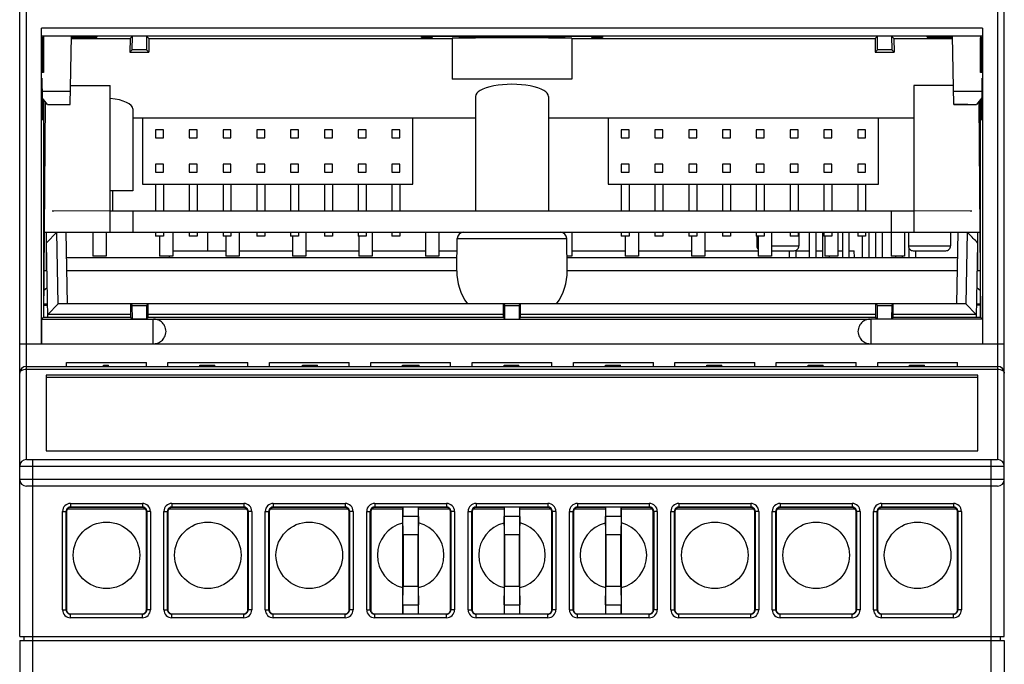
# Model space of a CAD drawing. Header units: millimetres. Extents: x 1117 to 38156, y -1945 to 7303.
# Tile 22 of 256: x 1241 to 1315, y 1203 to 1251. Entities that reach past the tile are written whole.
import ezdxf

# ---------------------------------------------------------------- set-up
doc = ezdxf.new("R2010")
doc.units = ezdxf.units.MM

msp = doc.modelspace()

# ---------------------------------------------------------------- linework, layer by layer
at = {"color": 7, "linetype": 'Continuous'}
for p, q in [((1241.559, 1217.921), (1241.559, 1267.621)), ((1314.559, 1267.621), (1314.559, 1217.921)), ((1241.059, 1204.621), (1241.059, 1267.121)), ((1315.059, 1204.621), (1315.059, 1267.121)), ((1242.698, 1249.764), (1242.695, 1250.367)), ((1242.695, 1226.621), (1242.695, 1250.367)), ((1313.423, 1250.367), (1242.695, 1250.367)), ((1313.423, 1250.367), (1313.42, 1249.764)), ((1313.423, 1250.367), (1313.423, 1226.621)), ((1242.698, 1249.764), (1242.716, 1249.746)), ((1313.42, 1249.764), (1242.698, 1249.764)), ((1246.857, 1249.747), (1242.715, 1249.747)), ((1242.771, 1247.021), (1242.771, 1249.691)), ((1242.771, 1249.691), (1242.842, 1249.621)), ((1242.771, 1249.691), (1242.859, 1249.691)), ((1242.842, 1249.621), (1242.841, 1247.021)), ((1242.859, 1249.747), (1242.859, 1247.021)), ((1244.859, 1244.627), (1244.949, 1249.747)), ((1244.946, 1249.612), (1245.434, 1249.612)), ((1245.434, 1249.582), (1244.946, 1249.582)), ((1244.946, 1249.581), (1249.359, 1249.581)), ((1244.948, 1249.691), (1246.856, 1249.691)), ((1245.434, 1249.582), (1245.434, 1249.612)), ((1246.857, 1249.747), (1246.856, 1249.691)), ((1249.359, 1249.581), (1249.343, 1248.554)), ((1249.359, 1249.581), (1249.529, 1249.752)), ((1249.524, 1248.736), (1249.53, 1249.752)), ((1250.589, 1249.752), (1249.529, 1249.752)), ((1250.589, 1249.752), (1250.594, 1248.736)), ((1250.759, 1249.581), (1250.589, 1249.752)), ((1250.759, 1249.581), (1250.776, 1248.554)), ((1250.759, 1249.581), (1273.559, 1249.581)), ((1271.259, 1249.658), (1271.259, 1249.722)), ((1272.059, 1249.658), (1271.259, 1249.658)), ((1272.059, 1249.722), (1272.059, 1249.658)), ((1273.559, 1249.597), (1273.559, 1246.521)), ((1274.059, 1249.736), (1275.059, 1249.736)), ((1282.059, 1249.732), (1274.059, 1249.732)), ((1276.059, 1249.742), (1276.059, 1249.745)), ((1276.059, 1249.745), (1280.059, 1249.745)), ((1280.059, 1249.745), (1280.059, 1249.742)), ((1281.059, 1249.736), (1282.059, 1249.736)), ((1282.559, 1249.597), (1282.559, 1246.521)), ((1282.559, 1249.581), (1305.359, 1249.581)), ((1284.059, 1249.658), (1284.059, 1249.722)), ((1284.859, 1249.658), (1284.059, 1249.658)), ((1284.859, 1249.722), (1284.859, 1249.658)), ((1305.359, 1249.581), (1305.343, 1248.554)), ((1305.359, 1249.581), (1305.529, 1249.752)), ((1305.524, 1248.736), (1305.53, 1249.752)), ((1306.589, 1249.752), (1305.529, 1249.752)), ((1306.589, 1249.752), (1306.594, 1248.736)), ((1306.759, 1249.581), (1306.589, 1249.752)), ((1306.759, 1249.581), (1306.776, 1248.554)), ((1306.759, 1249.581), (1311.172, 1249.581)), ((1313.403, 1249.747), (1309.261, 1249.747)), ((1309.262, 1249.691), (1309.261, 1249.747)), ((1309.262, 1249.691), (1311.171, 1249.691)), ((1310.684, 1249.612), (1311.172, 1249.612)), ((1310.684, 1249.582), (1310.684, 1249.612)), ((1311.172, 1249.582), (1310.684, 1249.582)), ((1311.259, 1244.627), (1311.17, 1249.747)), ((1313.259, 1249.747), (1313.259, 1247.021)), ((1313.259, 1249.691), (1313.347, 1249.691)), ((1313.347, 1249.691), (1313.276, 1249.621)), ((1313.277, 1247.021), (1313.276, 1249.621)), ((1313.347, 1249.691), (1313.347, 1247.021)), ((1313.42, 1249.764), (1313.402, 1249.746)), ((1249.524, 1248.736), (1249.343, 1248.554)), ((1249.343, 1248.554), (1250.776, 1248.554)), ((1250.594, 1248.736), (1249.524, 1248.736)), ((1250.776, 1248.554), (1250.594, 1248.736)), ((1305.524, 1248.736), (1305.343, 1248.554)), ((1305.343, 1248.554), (1306.776, 1248.554)), ((1306.594, 1248.736), (1305.524, 1248.736)), ((1306.776, 1248.554), (1306.594, 1248.736)), ((1242.859, 1247.021), (1242.711, 1247.021)), ((1313.407, 1247.021), (1313.259, 1247.021)), ((1242.716, 1246.591), (1242.771, 1243.445)), ((1242.716, 1244.121), (1242.716, 1246.591)), ((1282.559, 1246.521), (1273.559, 1246.521)), ((1313.402, 1246.591), (1313.347, 1243.445)), ((1313.402, 1244.121), (1313.402, 1246.591)), ((1242.733, 1245.612), (1244.876, 1245.612)), ((1244.884, 1246.054), (1247.85, 1246.054)), ((1247.85, 1235.021), (1247.85, 1246.054)), ((1311.234, 1246.054), (1308.268, 1246.054)), ((1308.268, 1246.054), (1308.268, 1235.021)), ((1311.242, 1245.612), (1313.385, 1245.612)), ((1243.159, 1244.621), (1242.742, 1245.122)), ((1242.771, 1244.121), (1242.771, 1245.086)), ((1242.841, 1245.002), (1242.839, 1228.61)), ((1242.983, 1244.832), (1242.841, 1228.61)), ((1275.309, 1245.221), (1275.309, 1236.621)), ((1280.809, 1245.221), (1280.809, 1236.621)), ((1313.377, 1245.122), (1312.959, 1244.621)), ((1313.135, 1244.832), (1313.277, 1228.61)), ((1313.279, 1228.61), (1313.277, 1245.002)), ((1313.347, 1245.086), (1313.347, 1244.121)), ((1242.759, 1244.121), (1242.716, 1244.121)), ((1243.159, 1244.621), (1243.798, 1244.621)), ((1243.798, 1244.627), (1243.798, 1244.621)), ((1243.798, 1244.627), (1244.859, 1244.627)), ((1249.559, 1244.287), (1249.559, 1238.121)), ((1311.259, 1244.627), (1312.32, 1244.627)), ((1312.32, 1244.622), (1311.259, 1244.622)), ((1312.32, 1244.621), (1312.32, 1244.627)), ((1312.32, 1244.621), (1312.959, 1244.621)), ((1313.402, 1244.121), (1313.359, 1244.121)), ((1249.559, 1243.621), (1275.309, 1243.621)), ((1250.289, 1243.621), (1250.289, 1238.621)), ((1270.609, 1238.621), (1270.609, 1243.621)), ((1280.809, 1243.621), (1308.268, 1243.621)), ((1285.289, 1243.621), (1285.289, 1238.621)), ((1305.609, 1238.621), (1305.609, 1243.621)), ((1251.259, 1242.721), (1251.259, 1242.121)), ((1251.859, 1242.721), (1251.259, 1242.721)), ((1251.859, 1242.121), (1251.859, 1242.721)), ((1253.799, 1242.721), (1253.799, 1242.121)), ((1254.399, 1242.721), (1253.799, 1242.721)), ((1254.399, 1242.121), (1254.399, 1242.721)), ((1256.339, 1242.721), (1256.339, 1242.121)), ((1256.939, 1242.721), (1256.339, 1242.721)), ((1256.939, 1242.121), (1256.939, 1242.721)), ((1258.879, 1242.721), (1258.879, 1242.121)), ((1259.479, 1242.721), (1258.879, 1242.721)), ((1259.479, 1242.121), (1259.479, 1242.721)), ((1261.419, 1242.721), (1261.419, 1242.121)), ((1262.019, 1242.721), (1261.419, 1242.721)), ((1262.019, 1242.121), (1262.019, 1242.721)), ((1263.959, 1242.721), (1263.959, 1242.121)), ((1264.559, 1242.721), (1263.959, 1242.721)), ((1264.559, 1242.121), (1264.559, 1242.721)), ((1266.499, 1242.721), (1266.499, 1242.121)), ((1267.099, 1242.721), (1266.499, 1242.721)), ((1267.099, 1242.121), (1267.099, 1242.721)), ((1269.039, 1242.721), (1269.039, 1242.121)), ((1269.639, 1242.721), (1269.039, 1242.721)), ((1269.639, 1242.121), (1269.639, 1242.721)), ((1286.259, 1242.721), (1286.259, 1242.121)), ((1286.859, 1242.721), (1286.259, 1242.721)), ((1286.859, 1242.121), (1286.859, 1242.721)), ((1288.799, 1242.721), (1288.799, 1242.121)), ((1289.399, 1242.721), (1288.799, 1242.721)), ((1289.399, 1242.121), (1289.399, 1242.721)), ((1291.339, 1242.721), (1291.339, 1242.121)), ((1291.939, 1242.721), (1291.339, 1242.721)), ((1291.939, 1242.121), (1291.939, 1242.721)), ((1293.879, 1242.721), (1293.879, 1242.121)), ((1294.479, 1242.721), (1293.879, 1242.721)), ((1294.479, 1242.121), (1294.479, 1242.721)), ((1296.419, 1242.721), (1296.419, 1242.121)), ((1297.019, 1242.721), (1296.419, 1242.721)), ((1297.019, 1242.121), (1297.019, 1242.721)), ((1298.959, 1242.721), (1298.959, 1242.121)), ((1299.559, 1242.721), (1298.959, 1242.721)), ((1299.559, 1242.121), (1299.559, 1242.721)), ((1301.499, 1242.721), (1301.499, 1242.121)), ((1302.099, 1242.721), (1301.499, 1242.721)), ((1302.099, 1242.121), (1302.099, 1242.721)), ((1304.039, 1242.721), (1304.039, 1242.121)), ((1304.639, 1242.721), (1304.039, 1242.721)), ((1304.639, 1242.121), (1304.639, 1242.721)), ((1251.259, 1242.121), (1251.859, 1242.121)), ((1253.799, 1242.121), (1254.399, 1242.121)), ((1256.339, 1242.121), (1256.939, 1242.121)), ((1258.879, 1242.121), (1259.479, 1242.121)), ((1261.419, 1242.121), (1262.019, 1242.121)), ((1263.959, 1242.121), (1264.559, 1242.121)), ((1266.499, 1242.121), (1267.099, 1242.121)), ((1269.039, 1242.121), (1269.639, 1242.121)), ((1286.259, 1242.121), (1286.859, 1242.121)), ((1288.799, 1242.121), (1289.399, 1242.121)), ((1291.339, 1242.121), (1291.939, 1242.121)), ((1293.879, 1242.121), (1294.479, 1242.121)), ((1296.419, 1242.121), (1297.019, 1242.121)), ((1298.959, 1242.121), (1299.559, 1242.121)), ((1301.499, 1242.121), (1302.099, 1242.121)), ((1304.039, 1242.121), (1304.639, 1242.121)), ((1251.259, 1240.121), (1251.259, 1239.521)), ((1251.859, 1240.121), (1251.259, 1240.121)), ((1251.259, 1239.521), (1251.859, 1239.521)), ((1251.859, 1239.521), (1251.859, 1240.121)), ((1253.799, 1240.121), (1253.799, 1239.521)), ((1254.399, 1240.121), (1253.799, 1240.121)), ((1253.799, 1239.521), (1254.399, 1239.521)), ((1254.399, 1239.521), (1254.399, 1240.121)), ((1256.339, 1240.121), (1256.339, 1239.521)), ((1256.939, 1240.121), (1256.339, 1240.121)), ((1256.339, 1239.521), (1256.939, 1239.521)), ((1256.939, 1239.521), (1256.939, 1240.121)), ((1258.879, 1240.121), (1258.879, 1239.521)), ((1259.479, 1240.121), (1258.879, 1240.121)), ((1258.879, 1239.521), (1259.479, 1239.521)), ((1259.479, 1239.521), (1259.479, 1240.121)), ((1261.419, 1240.121), (1261.419, 1239.521)), ((1262.019, 1240.121), (1261.419, 1240.121)), ((1261.419, 1239.521), (1262.019, 1239.521)), ((1262.019, 1239.521), (1262.019, 1240.121)), ((1263.959, 1240.121), (1263.959, 1239.521)), ((1264.559, 1240.121), (1263.959, 1240.121)), ((1263.959, 1239.521), (1264.559, 1239.521)), ((1264.559, 1239.521), (1264.559, 1240.121)), ((1266.499, 1240.121), (1266.499, 1239.521)), ((1267.099, 1240.121), (1266.499, 1240.121)), ((1266.499, 1239.521), (1267.099, 1239.521)), ((1267.099, 1239.521), (1267.099, 1240.121)), ((1269.039, 1240.121), (1269.039, 1239.521)), ((1269.639, 1240.121), (1269.039, 1240.121)), ((1269.039, 1239.521), (1269.639, 1239.521)), ((1269.639, 1239.521), (1269.639, 1240.121)), ((1286.259, 1240.121), (1286.259, 1239.521)), ((1286.859, 1240.121), (1286.259, 1240.121)), ((1286.259, 1239.521), (1286.859, 1239.521)), ((1286.859, 1239.521), (1286.859, 1240.121)), ((1288.799, 1240.121), (1288.799, 1239.521)), ((1289.399, 1240.121), (1288.799, 1240.121)), ((1288.799, 1239.521), (1289.399, 1239.521)), ((1289.399, 1239.521), (1289.399, 1240.121)), ((1291.339, 1240.121), (1291.339, 1239.521)), ((1291.939, 1240.121), (1291.339, 1240.121)), ((1291.339, 1239.521), (1291.939, 1239.521)), ((1291.939, 1239.521), (1291.939, 1240.121)), ((1293.879, 1240.121), (1293.879, 1239.521)), ((1294.479, 1240.121), (1293.879, 1240.121)), ((1293.879, 1239.521), (1294.479, 1239.521)), ((1294.479, 1239.521), (1294.479, 1240.121)), ((1296.419, 1240.121), (1296.419, 1239.521)), ((1297.019, 1240.121), (1296.419, 1240.121)), ((1296.419, 1239.521), (1297.019, 1239.521)), ((1297.019, 1239.521), (1297.019, 1240.121)), ((1299.559, 1240.121), (1298.959, 1240.121)), ((1298.959, 1240.121), (1298.959, 1239.521)), ((1298.959, 1239.521), (1299.559, 1239.521)), ((1299.559, 1239.521), (1299.559, 1240.121)), ((1302.099, 1240.121), (1301.499, 1240.121)), ((1301.499, 1240.121), (1301.499, 1239.521)), ((1301.499, 1239.521), (1302.099, 1239.521)), ((1302.099, 1239.521), (1302.099, 1240.121)), ((1304.639, 1240.121), (1304.039, 1240.121)), ((1304.039, 1240.121), (1304.039, 1239.521)), ((1304.039, 1239.521), (1304.639, 1239.521)), ((1304.639, 1239.521), (1304.639, 1240.121)), ((1249.559, 1238.121), (1247.85, 1238.121)), ((1248.059, 1236.621), (1248.059, 1238.121)), ((1250.289, 1238.621), (1270.609, 1238.621)), ((1251.259, 1238.621), (1251.259, 1236.621)), ((1251.859, 1238.621), (1251.859, 1236.621)), ((1253.799, 1238.621), (1253.799, 1236.621)), ((1254.399, 1238.621), (1254.399, 1236.621)), ((1256.339, 1238.621), (1256.339, 1236.621)), ((1256.939, 1238.621), (1256.939, 1236.621)), ((1258.879, 1238.621), (1258.879, 1236.621)), ((1259.479, 1238.621), (1259.479, 1236.621)), ((1261.419, 1238.621), (1261.419, 1236.621)), ((1262.019, 1238.621), (1262.019, 1236.621)), ((1263.959, 1238.621), (1263.959, 1236.621)), ((1264.559, 1238.621), (1264.559, 1236.621)), ((1266.499, 1238.621), (1266.499, 1236.621)), ((1267.099, 1238.621), (1267.099, 1236.621)), ((1269.039, 1238.621), (1269.039, 1236.621)), ((1269.639, 1238.621), (1269.639, 1236.621)), ((1285.289, 1238.621), (1305.609, 1238.621)), ((1286.259, 1238.621), (1286.259, 1236.621)), ((1286.859, 1238.621), (1286.859, 1236.621)), ((1288.799, 1238.621), (1288.799, 1236.621)), ((1289.399, 1238.621), (1289.399, 1236.621)), ((1291.339, 1238.621), (1291.339, 1236.621)), ((1291.939, 1238.621), (1291.939, 1236.621)), ((1293.879, 1238.621), (1293.879, 1236.621)), ((1294.479, 1238.621), (1294.479, 1236.621)), ((1296.419, 1238.621), (1296.419, 1236.621)), ((1297.019, 1238.621), (1297.019, 1236.621)), ((1298.959, 1238.621), (1298.959, 1236.621)), ((1299.559, 1238.621), (1299.559, 1236.621)), ((1301.499, 1238.621), (1301.499, 1236.621)), ((1302.099, 1238.621), (1302.099, 1236.621)), ((1304.039, 1238.621), (1304.039, 1236.621)), ((1304.639, 1238.621), (1304.639, 1236.621)), ((1243.496, 1236.621), (1243.622, 1236.621)), ((1243.496, 1236.621), (1243.622, 1236.621)), ((1243.496, 1236.621), (1243.622, 1236.621)), ((1247.85, 1236.621), (1308.268, 1236.621)), ((1249.559, 1236.621), (1249.559, 1235.021)), ((1287.851, 1236.621), (1290.851, 1236.621)), ((1288.851, 1236.621), (1289.851, 1236.621)), ((1306.496, 1236.621), (1306.622, 1236.621)), ((1306.559, 1236.621), (1306.559, 1235.021)), ((1312.496, 1236.621), (1312.622, 1236.621)), ((1312.496, 1236.621), (1312.622, 1236.621)), ((1312.496, 1236.621), (1312.622, 1236.621)), ((1242.897, 1235.021), (1313.221, 1235.021)), ((1243.043, 1235.021), (1243.058, 1232.121)), ((1243.073, 1234.221), (1243.859, 1235.021)), ((1243.949, 1229.621), (1243.855, 1235.021)), ((1244.653, 1229.621), (1244.559, 1235.021)), ((1246.559, 1235.021), (1246.559, 1233.221)), ((1247.559, 1235.021), (1247.559, 1233.221)), ((1251.259, 1235.021), (1251.259, 1234.721)), ((1251.859, 1234.721), (1251.259, 1234.721)), ((1251.559, 1234.721), (1251.559, 1233.221)), ((1251.859, 1235.021), (1251.859, 1234.721)), ((1252.559, 1235.021), (1252.559, 1233.221)), ((1253.799, 1235.021), (1253.799, 1234.721)), ((1254.399, 1234.721), (1253.799, 1234.721)), ((1254.399, 1235.021), (1254.399, 1234.721)), ((1255.179, 1235.021), (1255.179, 1233.621)), ((1256.339, 1235.021), (1256.339, 1234.721)), ((1256.939, 1234.721), (1256.339, 1234.721)), ((1256.559, 1234.721), (1256.559, 1233.221)), ((1256.939, 1235.021), (1256.939, 1234.721)), ((1257.559, 1235.021), (1257.559, 1233.221)), ((1258.879, 1235.021), (1258.879, 1234.721)), ((1259.479, 1234.721), (1258.879, 1234.721)), ((1259.479, 1235.021), (1259.479, 1234.721)), ((1261.419, 1235.021), (1261.419, 1234.721)), ((1262.019, 1234.721), (1261.419, 1234.721)), ((1261.559, 1234.721), (1261.559, 1233.221)), ((1262.019, 1235.021), (1262.019, 1234.721)), ((1262.559, 1235.021), (1262.559, 1233.221)), ((1263.959, 1235.021), (1263.959, 1234.721)), ((1264.559, 1234.721), (1263.959, 1234.721)), ((1264.559, 1235.021), (1264.559, 1234.721)), ((1266.499, 1235.021), (1266.499, 1234.721)), ((1267.099, 1234.721), (1266.499, 1234.721)), ((1266.559, 1234.721), (1266.559, 1233.221)), ((1267.099, 1235.021), (1267.099, 1234.721)), ((1267.559, 1235.021), (1267.559, 1233.221)), ((1269.039, 1235.021), (1269.039, 1234.721)), ((1269.639, 1234.721), (1269.039, 1234.721)), ((1269.639, 1235.021), (1269.639, 1234.721)), ((1271.559, 1235.021), (1271.559, 1233.221)), ((1272.559, 1235.021), (1272.559, 1233.221)), ((1273.908, 1232.121), (1273.95, 1234.529)), ((1273.95, 1234.529), (1282.168, 1234.529)), ((1282.21, 1232.121), (1282.168, 1234.529)), ((1282.559, 1235.021), (1282.559, 1233.221)), ((1286.259, 1235.021), (1286.259, 1234.721)), ((1286.859, 1234.721), (1286.259, 1234.721)), ((1286.559, 1234.721), (1286.559, 1233.221)), ((1286.859, 1235.021), (1286.859, 1234.721)), ((1287.559, 1235.021), (1287.559, 1233.221)), ((1288.799, 1235.021), (1288.799, 1234.721)), ((1289.399, 1234.721), (1288.799, 1234.721)), ((1289.399, 1235.021), (1289.399, 1234.721)), ((1291.339, 1235.021), (1291.339, 1234.721)), ((1291.939, 1234.721), (1291.339, 1234.721)), ((1291.559, 1234.721), (1291.559, 1233.221)), ((1291.939, 1235.021), (1291.939, 1234.721)), ((1292.559, 1235.021), (1292.559, 1233.221)), ((1293.879, 1235.021), (1293.879, 1234.721)), ((1294.479, 1234.721), (1293.879, 1234.721)), ((1294.479, 1235.021), (1294.479, 1234.721)), ((1296.419, 1235.021), (1296.419, 1234.721)), ((1297.019, 1234.721), (1296.419, 1234.721)), ((1296.451, 1234.721), (1296.451, 1233.981)), ((1296.559, 1234.721), (1296.559, 1233.221)), ((1297.019, 1235.021), (1297.019, 1234.721)), ((1297.559, 1235.021), (1297.559, 1233.221)), ((1298.959, 1235.021), (1298.959, 1234.721)), ((1299.559, 1234.721), (1298.959, 1234.721)), ((1299.559, 1235.021), (1299.559, 1234.721)), ((1299.621, 1235.021), (1299.621, 1233.981)), ((1300.386, 1235.021), (1300.386, 1233.121)), ((1300.886, 1235.021), (1300.886, 1233.121)), ((1300.899, 1235.021), (1300.899, 1233.621)), ((1301.386, 1235.021), (1301.386, 1233.121)), ((1301.499, 1235.021), (1301.499, 1234.721)), ((1302.099, 1234.721), (1301.499, 1234.721)), ((1301.559, 1234.721), (1301.559, 1233.221)), ((1302.099, 1235.021), (1302.099, 1234.721)), ((1302.559, 1235.021), (1302.559, 1233.221)), ((1302.886, 1235.021), (1302.886, 1233.121)), ((1303.386, 1235.021), (1303.386, 1233.121)), ((1304.039, 1235.021), (1304.039, 1234.721)), ((1304.639, 1234.721), (1304.039, 1234.721)), ((1304.386, 1234.721), (1304.386, 1233.121)), ((1304.639, 1235.021), (1304.639, 1234.721)), ((1304.886, 1235.021), (1304.886, 1233.121)), ((1305.386, 1235.021), (1305.386, 1233.121)), ((1305.886, 1235.021), (1305.886, 1233.121)), ((1306.559, 1235.021), (1306.559, 1233.221)), ((1307.559, 1235.021), (1307.559, 1233.221)), ((1307.851, 1235.021), (1307.851, 1233.981)), ((1311.021, 1235.021), (1311.021, 1233.981)), ((1311.559, 1235.021), (1311.465, 1229.621)), ((1312.263, 1235.021), (1312.169, 1229.621)), ((1313.06, 1232.121), (1313.075, 1235.021)), ((1243.171, 1228.61), (1243.073, 1234.221)), ((1252.559, 1233.621), (1256.559, 1233.621)), ((1257.559, 1233.621), (1261.559, 1233.621)), ((1262.559, 1233.621), (1266.559, 1233.621)), ((1267.559, 1233.621), (1271.559, 1233.621)), ((1272.559, 1233.621), (1273.935, 1233.621)), ((1282.559, 1233.621), (1286.559, 1233.621)), ((1287.559, 1233.621), (1291.559, 1233.621)), ((1292.559, 1233.621), (1296.559, 1233.621)), ((1296.451, 1233.981), (1296.559, 1233.981)), ((1297.559, 1233.981), (1299.621, 1233.981)), ((1297.559, 1233.621), (1299.261, 1233.621)), ((1298.886, 1233.621), (1298.886, 1233.121)), ((1299.386, 1233.645), (1299.386, 1233.121)), ((1299.386, 1233.621), (1300.386, 1233.621)), ((1300.886, 1233.621), (1301.386, 1233.621)), ((1302.559, 1233.621), (1302.886, 1233.621)), ((1303.386, 1233.621), (1303.783, 1233.621)), ((1303.792, 1233.121), (1303.783, 1233.621)), ((1307.851, 1233.981), (1311.021, 1233.981)), ((1307.886, 1233.835), (1307.886, 1233.121)), ((1308.211, 1233.621), (1310.661, 1233.621)), ((1308.386, 1233.621), (1308.386, 1233.121)), ((1313.045, 1234.221), (1312.947, 1228.61)), ((1244.592, 1233.121), (1273.926, 1233.121)), ((1247.559, 1233.221), (1246.559, 1233.221)), ((1252.559, 1233.221), (1251.559, 1233.221)), ((1252.326, 1233.121), (1252.328, 1233.225)), ((1257.559, 1233.221), (1256.559, 1233.221)), ((1262.559, 1233.221), (1261.559, 1233.221)), ((1267.559, 1233.221), (1266.559, 1233.221)), ((1272.559, 1233.221), (1271.559, 1233.221)), ((1282.559, 1233.221), (1282.19, 1233.221)), ((1282.192, 1233.121), (1311.526, 1233.121)), ((1287.559, 1233.221), (1286.559, 1233.221)), ((1292.559, 1233.221), (1291.559, 1233.221)), ((1297.559, 1233.221), (1296.559, 1233.221)), ((1302.559, 1233.221), (1301.559, 1233.221)), ((1301.886, 1233.221), (1301.886, 1233.121)), ((1307.559, 1233.221), (1306.559, 1233.221)), ((1306.886, 1233.221), (1306.886, 1233.121)), ((1307.386, 1233.221), (1307.386, 1233.121)), ((1243.11, 1232.121), (1242.872, 1232.121)), ((1273.909, 1232.121), (1244.61, 1232.121)), ((1311.508, 1232.121), (1282.21, 1232.121)), ((1313.246, 1232.121), (1313.008, 1232.121)), ((1242.859, 1230.621), (1243.132, 1230.848)), ((1312.986, 1230.848), (1313.259, 1230.621)), ((1242.849, 1229.521), (1243.159, 1229.521)), ((1242.85, 1229.621), (1243.159, 1229.621)), ((1243.167, 1228.821), (1243.953, 1229.621)), ((1312.165, 1229.621), (1243.953, 1229.621)), ((1249.409, 1228.61), (1249.409, 1229.621)), ((1249.409, 1229.621), (1249.524, 1229.505)), ((1249.53, 1228.49), (1249.524, 1229.505)), ((1249.524, 1229.505), (1250.594, 1229.505)), ((1250.594, 1229.505), (1250.589, 1228.49)), ((1250.594, 1229.505), (1250.709, 1229.621)), ((1250.709, 1228.61), (1250.709, 1229.621)), ((1277.409, 1228.61), (1277.409, 1229.621)), ((1277.409, 1229.621), (1277.524, 1229.505)), ((1277.53, 1228.49), (1277.524, 1229.505)), ((1277.524, 1229.505), (1278.594, 1229.505)), ((1278.594, 1229.505), (1278.589, 1228.49)), ((1278.594, 1229.505), (1278.709, 1229.621)), ((1278.709, 1228.61), (1278.709, 1229.621)), ((1305.409, 1228.61), (1305.409, 1229.621)), ((1305.409, 1229.621), (1305.524, 1229.505)), ((1305.524, 1229.505), (1306.594, 1229.505)), ((1305.53, 1228.49), (1305.524, 1229.505)), ((1306.594, 1229.505), (1306.589, 1228.49)), ((1306.594, 1229.505), (1306.709, 1229.621)), ((1306.709, 1228.61), (1306.709, 1229.621)), ((1312.165, 1229.621), (1312.951, 1228.821)), ((1312.959, 1229.621), (1313.268, 1229.621)), ((1313.269, 1229.521), (1312.959, 1229.521)), ((1242.705, 1228.484), (1242.831, 1228.61)), ((1242.705, 1228.484), (1242.705, 1226.621)), ((1242.705, 1228.484), (1251.059, 1228.484)), ((1249.409, 1228.61), (1242.831, 1228.61)), ((1249.409, 1228.834), (1243.167, 1228.834)), ((1249.409, 1228.61), (1249.529, 1228.49)), ((1249.529, 1228.49), (1250.589, 1228.49)), ((1250.709, 1228.61), (1250.589, 1228.49)), ((1277.409, 1228.834), (1250.709, 1228.834)), ((1277.409, 1228.61), (1250.709, 1228.61)), ((1251.059, 1228.484), (1251.059, 1226.621)), ((1251.059, 1228.484), (1251.114, 1228.484)), ((1251.114, 1228.484), (1305.004, 1228.484)), ((1277.409, 1228.61), (1277.529, 1228.49)), ((1278.709, 1228.61), (1278.589, 1228.49)), ((1305.409, 1228.834), (1278.709, 1228.834)), ((1305.409, 1228.61), (1278.709, 1228.61)), ((1305.004, 1228.484), (1305.059, 1228.484)), ((1313.413, 1228.484), (1305.059, 1228.484)), ((1305.059, 1226.621), (1305.059, 1228.484)), ((1305.409, 1228.61), (1305.529, 1228.49)), ((1305.529, 1228.49), (1306.589, 1228.49)), ((1306.709, 1228.61), (1306.589, 1228.49)), ((1312.951, 1228.834), (1306.709, 1228.834)), ((1313.287, 1228.61), (1306.709, 1228.61)), ((1313.413, 1228.484), (1313.287, 1228.61)), ((1313.413, 1228.484), (1313.413, 1226.621)), ((1241.059, 1226.621), (1315.059, 1226.621)), ((1241.559, 1224.921), (1314.559, 1224.921)), ((1241.559, 1224.711), (1314.559, 1224.711)), ((1244.583, 1224.921), (1244.583, 1225.221)), ((1244.583, 1225.221), (1250.583, 1225.221)), ((1247.359, 1224.921), (1247.359, 1225.021)), ((1247.359, 1225.021), (1247.734, 1225.021)), ((1247.547, 1224.921), (1247.547, 1225.021)), ((1247.734, 1224.921), (1247.734, 1225.021)), ((1250.583, 1224.921), (1250.583, 1225.221)), ((1252.203, 1224.921), (1252.203, 1225.221)), ((1252.203, 1225.221), (1258.203, 1225.221)), ((1254.599, 1224.921), (1254.599, 1225.021)), ((1254.599, 1225.021), (1255.724, 1225.021)), ((1255.724, 1224.921), (1255.724, 1225.021)), ((1258.203, 1224.921), (1258.203, 1225.221)), ((1259.823, 1224.921), (1259.823, 1225.221)), ((1259.823, 1225.221), (1265.823, 1225.221)), ((1262.319, 1224.921), (1262.319, 1225.021)), ((1262.319, 1225.021), (1263.444, 1225.021)), ((1262.35, 1224.921), (1262.35, 1225.021)), ((1262.413, 1224.921), (1262.413, 1225.021)), ((1262.507, 1224.921), (1262.507, 1225.021)), ((1262.632, 1224.921), (1262.632, 1225.021)), ((1262.757, 1224.921), (1262.757, 1225.021)), ((1263.007, 1224.921), (1263.007, 1225.021)), ((1263.132, 1224.921), (1263.132, 1225.021)), ((1263.257, 1224.921), (1263.257, 1225.021)), ((1263.35, 1224.921), (1263.35, 1225.021)), ((1263.413, 1224.921), (1263.413, 1225.021)), ((1263.444, 1224.921), (1263.444, 1225.021)), ((1265.823, 1224.921), (1265.823, 1225.221)), ((1267.443, 1224.921), (1267.443, 1225.221)), ((1267.443, 1225.221), (1273.443, 1225.221)), ((1269.839, 1224.921), (1269.839, 1225.021)), ((1269.839, 1225.021), (1271.089, 1225.021)), ((1270.589, 1224.921), (1270.589, 1225.021)), ((1270.777, 1224.921), (1270.777, 1225.021)), ((1271.089, 1224.921), (1271.089, 1225.021)), ((1273.443, 1224.921), (1273.443, 1225.221)), ((1275.063, 1224.921), (1275.063, 1225.221)), ((1275.063, 1225.221), (1281.063, 1225.221)), ((1277.459, 1224.921), (1277.459, 1225.021)), ((1277.459, 1225.021), (1278.584, 1225.021)), ((1277.522, 1224.921), (1277.522, 1225.021)), ((1277.615, 1224.921), (1277.615, 1225.021)), ((1277.772, 1224.921), (1277.772, 1225.021)), ((1277.928, 1224.921), (1277.928, 1225.021)), ((1278.115, 1224.921), (1278.115, 1225.021)), ((1278.272, 1224.921), (1278.272, 1225.021)), ((1278.428, 1224.921), (1278.428, 1225.021)), ((1278.522, 1224.921), (1278.522, 1225.021)), ((1278.584, 1224.921), (1278.584, 1225.021)), ((1281.063, 1224.921), (1281.063, 1225.221)), ((1282.683, 1224.921), (1282.683, 1225.221)), ((1282.683, 1225.221), (1288.683, 1225.221)), ((1285.079, 1224.921), (1285.079, 1225.021)), ((1285.079, 1225.021), (1286.204, 1225.021)), ((1285.11, 1224.921), (1285.11, 1225.021)), ((1285.173, 1224.921), (1285.173, 1225.021)), ((1285.267, 1224.921), (1285.267, 1225.021)), ((1285.423, 1224.921), (1285.423, 1225.021)), ((1285.579, 1224.921), (1285.579, 1225.021)), ((1285.735, 1224.921), (1285.735, 1225.021)), ((1285.892, 1224.921), (1285.892, 1225.021)), ((1286.048, 1224.921), (1286.048, 1225.021)), ((1286.142, 1224.921), (1286.142, 1225.021)), ((1286.204, 1224.921), (1286.204, 1225.021)), ((1288.683, 1224.921), (1288.683, 1225.221)), ((1290.303, 1225.221), (1296.303, 1225.221)), ((1290.303, 1224.921), (1290.303, 1225.221)), ((1292.699, 1225.021), (1293.824, 1225.021)), ((1292.699, 1224.921), (1292.699, 1225.021)), ((1293.012, 1224.921), (1293.012, 1225.021)), ((1293.199, 1224.921), (1293.199, 1225.021)), ((1293.824, 1224.921), (1293.824, 1225.021)), ((1296.303, 1224.921), (1296.303, 1225.221)), ((1297.923, 1225.221), (1303.923, 1225.221)), ((1297.923, 1224.921), (1297.923, 1225.221)), ((1300.319, 1225.021), (1301.444, 1225.021)), ((1300.319, 1224.921), (1300.319, 1225.021)), ((1300.382, 1224.921), (1300.382, 1225.021)), ((1300.475, 1224.921), (1300.475, 1225.021)), ((1300.632, 1224.921), (1300.632, 1225.021)), ((1300.788, 1224.921), (1300.788, 1225.021)), ((1300.975, 1224.921), (1300.975, 1225.021)), ((1301.132, 1224.921), (1301.132, 1225.021)), ((1301.288, 1224.921), (1301.288, 1225.021)), ((1301.382, 1224.921), (1301.382, 1225.021)), ((1301.444, 1224.921), (1301.444, 1225.021)), ((1303.923, 1224.921), (1303.923, 1225.221)), ((1305.543, 1225.221), (1311.543, 1225.221)), ((1305.543, 1224.921), (1305.543, 1225.221)), ((1307.939, 1225.021), (1309.064, 1225.021)), ((1307.939, 1224.921), (1307.939, 1225.021)), ((1308.002, 1224.921), (1308.002, 1225.021)), ((1308.033, 1224.921), (1308.033, 1225.021)), ((1308.127, 1224.921), (1308.127, 1225.021)), ((1308.283, 1224.921), (1308.283, 1225.021)), ((1308.439, 1224.921), (1308.439, 1225.021)), ((1308.564, 1224.921), (1308.564, 1225.021)), ((1308.72, 1224.921), (1308.72, 1225.021)), ((1308.877, 1224.921), (1308.877, 1225.021)), ((1308.97, 1224.921), (1308.97, 1225.021)), ((1309.033, 1224.921), (1309.033, 1225.021)), ((1309.064, 1224.921), (1309.064, 1225.021)), ((1311.543, 1224.921), (1311.543, 1225.221)), ((1243.059, 1224.268), (1243.059, 1218.572)), ((1313.059, 1224.268), (1243.059, 1224.268)), ((1313.059, 1224.093), (1243.059, 1224.093)), ((1313.059, 1218.572), (1313.059, 1224.268)), ((1243.059, 1218.572), (1313.059, 1218.572)), ((1241.059, 1217.421), (1315.059, 1217.421)), ((1241.559, 1217.921), (1314.559, 1217.921)), ((1242.059, 1140.221), (1242.059, 1217.921)), ((1314.059, 1140.321), (1314.059, 1217.921)), ((1315.059, 1216.421), (1241.059, 1216.421)), ((1314.559, 1215.921), (1241.559, 1215.921)), ((1244.879, 1214.621), (1244.879, 1214.319)), ((1244.879, 1214.621), (1250.279, 1214.621)), ((1244.879, 1214.351), (1250.279, 1214.351)), ((1250.279, 1214.621), (1250.279, 1214.319)), ((1252.499, 1214.621), (1252.499, 1214.319)), ((1252.499, 1214.621), (1257.899, 1214.621)), ((1252.499, 1214.351), (1257.899, 1214.351)), ((1257.899, 1214.621), (1257.899, 1214.319)), ((1260.119, 1214.621), (1260.119, 1214.319)), ((1260.119, 1214.621), (1265.519, 1214.621)), ((1260.119, 1214.351), (1265.519, 1214.351)), ((1265.519, 1214.621), (1265.519, 1214.319)), ((1267.739, 1214.621), (1267.739, 1214.319)), ((1267.739, 1214.621), (1273.139, 1214.621)), ((1267.739, 1214.351), (1273.139, 1214.351)), ((1273.139, 1214.621), (1273.139, 1214.319)), ((1275.359, 1214.621), (1280.759, 1214.621)), ((1275.359, 1214.621), (1275.359, 1214.319)), ((1275.359, 1214.351), (1280.759, 1214.351)), ((1280.759, 1214.621), (1280.759, 1214.319)), ((1282.979, 1214.621), (1288.379, 1214.621)), ((1282.979, 1214.621), (1282.979, 1214.319)), ((1282.979, 1214.351), (1288.379, 1214.351)), ((1288.379, 1214.621), (1288.379, 1214.319)), ((1290.599, 1214.621), (1295.999, 1214.621)), ((1290.599, 1214.621), (1290.599, 1214.319)), ((1290.599, 1214.351), (1295.999, 1214.351)), ((1295.999, 1214.621), (1295.999, 1214.319)), ((1298.219, 1214.621), (1303.619, 1214.621)), ((1298.219, 1214.621), (1298.219, 1214.319)), ((1298.219, 1214.351), (1303.619, 1214.351)), ((1303.619, 1214.621), (1303.619, 1214.319)), ((1305.839, 1214.621), (1311.239, 1214.621)), ((1305.839, 1214.621), (1305.839, 1214.319)), ((1305.839, 1214.351), (1311.239, 1214.351)), ((1311.239, 1214.621), (1311.239, 1214.319)), ((1244.279, 1206.621), (1244.279, 1214.021)), ((1244.279, 1214.021), (1244.58, 1214.021)), ((1244.549, 1206.621), (1244.549, 1214.021)), ((1244.58, 1214.021), (1244.579, 1206.621)), ((1244.671, 1214.221), (1250.487, 1214.221)), ((1250.279, 1214.319), (1244.879, 1214.319)), ((1250.579, 1206.621), (1250.578, 1214.021)), ((1250.879, 1214.021), (1250.578, 1214.021)), ((1250.609, 1214.021), (1250.609, 1206.621)), ((1250.879, 1214.021), (1250.879, 1206.621)), ((1251.899, 1206.621), (1251.899, 1214.021)), ((1251.899, 1214.021), (1252.2, 1214.021)), ((1252.169, 1206.621), (1252.169, 1214.021)), ((1252.2, 1214.021), (1252.199, 1206.621)), ((1252.291, 1214.221), (1258.107, 1214.221)), ((1257.899, 1214.319), (1252.499, 1214.319)), ((1258.199, 1206.621), (1258.198, 1214.021)), ((1258.499, 1214.021), (1258.198, 1214.021)), ((1258.229, 1214.021), (1258.229, 1206.621)), ((1258.499, 1214.021), (1258.499, 1206.621)), ((1259.519, 1206.621), (1259.519, 1214.021)), ((1259.519, 1214.021), (1259.82, 1214.021)), ((1259.789, 1206.621), (1259.789, 1214.021)), ((1259.82, 1214.021), (1259.819, 1206.621)), ((1259.911, 1214.221), (1265.727, 1214.221)), ((1265.519, 1214.319), (1260.119, 1214.319)), ((1265.819, 1206.621), (1265.818, 1214.021)), ((1266.119, 1214.021), (1265.818, 1214.021)), ((1265.849, 1214.021), (1265.849, 1206.621)), ((1266.119, 1214.021), (1266.119, 1206.621)), ((1267.139, 1206.621), (1267.139, 1214.021)), ((1267.139, 1214.021), (1267.44, 1214.021)), ((1267.409, 1206.621), (1267.409, 1214.021)), ((1267.44, 1214.021), (1267.439, 1206.621)), ((1267.531, 1214.221), (1269.838, 1214.221)), ((1269.838, 1214.319), (1267.739, 1214.319)), ((1269.838, 1214.319), (1269.85, 1214.331)), ((1269.838, 1214.319), (1269.839, 1206.321)), ((1269.85, 1214.331), (1269.85, 1213.645)), ((1271.029, 1214.331), (1269.85, 1214.331)), ((1269.874, 1212.245), (1269.85, 1213.645)), ((1271.029, 1213.645), (1269.85, 1213.645)), ((1271.029, 1213.645), (1271.004, 1212.245)), ((1271.029, 1213.645), (1271.029, 1214.331)), ((1271.04, 1214.319), (1271.029, 1214.331)), ((1271.039, 1206.321), (1271.04, 1214.319)), ((1273.139, 1214.319), (1271.04, 1214.319)), ((1271.04, 1214.221), (1273.347, 1214.221)), ((1273.439, 1206.621), (1273.438, 1214.021)), ((1273.739, 1214.021), (1273.438, 1214.021)), ((1273.469, 1214.021), (1273.469, 1206.621)), ((1273.739, 1214.021), (1273.739, 1206.621)), ((1274.759, 1214.021), (1275.06, 1214.021)), ((1274.759, 1206.621), (1274.759, 1214.021)), ((1275.029, 1206.621), (1275.029, 1214.021)), ((1275.06, 1214.021), (1275.059, 1206.621)), ((1275.151, 1214.221), (1277.458, 1214.221)), ((1277.458, 1214.319), (1275.359, 1214.319)), ((1277.458, 1214.319), (1277.47, 1214.331)), ((1277.458, 1214.319), (1277.459, 1206.321)), ((1278.649, 1214.331), (1277.47, 1214.331)), ((1277.47, 1214.331), (1277.47, 1213.645)), ((1278.649, 1213.645), (1277.47, 1213.645)), ((1277.494, 1212.245), (1277.47, 1213.645)), ((1278.649, 1213.645), (1278.624, 1212.245)), ((1278.649, 1213.645), (1278.649, 1214.331)), ((1278.66, 1214.319), (1278.649, 1214.331)), ((1278.659, 1206.321), (1278.66, 1214.319)), ((1280.759, 1214.319), (1278.66, 1214.319)), ((1278.66, 1214.221), (1280.967, 1214.221)), ((1281.359, 1214.021), (1281.058, 1214.021)), ((1281.059, 1206.621), (1281.058, 1214.021)), ((1281.089, 1214.021), (1281.089, 1206.621)), ((1281.359, 1214.021), (1281.359, 1206.621)), ((1282.379, 1214.021), (1282.68, 1214.021)), ((1282.379, 1206.621), (1282.379, 1214.021)), ((1282.649, 1206.621), (1282.649, 1214.021)), ((1282.68, 1214.021), (1282.679, 1206.621)), ((1282.771, 1214.221), (1285.078, 1214.221)), ((1285.078, 1214.319), (1282.979, 1214.319)), ((1285.078, 1214.319), (1285.09, 1214.331)), ((1285.078, 1214.319), (1285.079, 1206.321)), ((1286.269, 1214.331), (1285.09, 1214.331)), ((1285.09, 1214.331), (1285.09, 1213.645)), ((1286.269, 1213.645), (1285.09, 1213.645)), ((1285.114, 1212.245), (1285.09, 1213.645)), ((1286.269, 1213.645), (1286.244, 1212.245)), ((1286.269, 1213.645), (1286.269, 1214.331)), ((1286.28, 1214.319), (1286.269, 1214.331)), ((1286.279, 1206.321), (1286.28, 1214.319)), ((1288.379, 1214.319), (1286.28, 1214.319)), ((1286.28, 1214.221), (1288.587, 1214.221)), ((1288.979, 1214.021), (1288.678, 1214.021)), ((1288.679, 1206.621), (1288.678, 1214.021)), ((1288.709, 1214.021), (1288.709, 1206.621)), ((1288.979, 1214.021), (1288.979, 1206.621)), ((1289.999, 1214.021), (1290.3, 1214.021)), ((1289.999, 1206.621), (1289.999, 1214.021)), ((1290.269, 1206.621), (1290.269, 1214.021)), ((1290.3, 1214.021), (1290.299, 1206.621)), ((1290.391, 1214.221), (1296.207, 1214.221)), ((1295.999, 1214.319), (1290.599, 1214.319)), ((1296.599, 1214.021), (1296.298, 1214.021)), ((1296.299, 1206.621), (1296.298, 1214.021)), ((1296.329, 1214.021), (1296.329, 1206.621)), ((1296.599, 1214.021), (1296.599, 1206.621)), ((1297.619, 1214.021), (1297.92, 1214.021)), ((1297.619, 1206.621), (1297.619, 1214.021)), ((1297.889, 1206.621), (1297.889, 1214.021)), ((1297.92, 1214.021), (1297.919, 1206.621)), ((1298.011, 1214.221), (1303.827, 1214.221)), ((1303.619, 1214.319), (1298.219, 1214.319)), ((1304.219, 1214.021), (1303.918, 1214.021)), ((1303.919, 1206.621), (1303.918, 1214.021)), ((1303.949, 1214.021), (1303.949, 1206.621)), ((1304.219, 1214.021), (1304.219, 1206.621)), ((1305.239, 1214.021), (1305.54, 1214.021)), ((1305.239, 1206.621), (1305.239, 1214.021)), ((1305.509, 1206.621), (1305.509, 1214.021)), ((1305.54, 1214.021), (1305.539, 1206.621)), ((1305.631, 1214.221), (1311.447, 1214.221)), ((1311.239, 1214.319), (1305.839, 1214.319)), ((1311.839, 1214.021), (1311.538, 1214.021)), ((1311.539, 1206.621), (1311.538, 1214.021)), ((1311.569, 1214.021), (1311.569, 1206.621)), ((1311.839, 1214.021), (1311.839, 1206.621)), ((1269.874, 1212.245), (1269.874, 1208.396)), ((1271.004, 1212.245), (1269.874, 1212.245)), ((1271.004, 1208.396), (1271.004, 1212.245)), ((1278.624, 1212.245), (1277.494, 1212.245)), ((1277.494, 1212.245), (1277.494, 1208.396)), ((1278.624, 1208.396), (1278.624, 1212.245)), ((1286.244, 1212.245), (1285.114, 1212.245)), ((1285.114, 1212.245), (1285.114, 1208.396)), ((1286.244, 1208.396), (1286.244, 1212.245)), ((1269.85, 1206.996), (1269.874, 1208.396)), ((1269.874, 1208.396), (1271.004, 1208.396)), ((1271.004, 1208.396), (1271.029, 1206.996)), ((1277.47, 1206.996), (1277.494, 1208.396)), ((1277.494, 1208.396), (1278.624, 1208.396)), ((1278.624, 1208.396), (1278.649, 1206.996)), ((1285.09, 1206.996), (1285.114, 1208.396)), ((1285.114, 1208.396), (1286.244, 1208.396)), ((1286.244, 1208.396), (1286.269, 1206.996)), ((1269.85, 1206.996), (1271.029, 1206.996)), ((1269.85, 1206.996), (1269.85, 1206.31)), ((1271.029, 1206.31), (1271.029, 1206.996)), ((1277.47, 1206.996), (1278.649, 1206.996)), ((1277.47, 1206.996), (1277.47, 1206.31)), ((1278.649, 1206.31), (1278.649, 1206.996)), ((1285.09, 1206.996), (1286.269, 1206.996)), ((1285.09, 1206.996), (1285.09, 1206.31)), ((1286.269, 1206.31), (1286.269, 1206.996)), ((1244.279, 1206.621), (1244.579, 1206.621)), ((1244.879, 1206.021), (1244.879, 1206.321)), ((1244.879, 1206.321), (1250.279, 1206.321)), ((1250.279, 1206.29), (1244.879, 1206.29)), ((1250.279, 1206.021), (1250.279, 1206.321)), ((1250.879, 1206.621), (1250.579, 1206.621)), ((1251.899, 1206.621), (1252.199, 1206.621)), ((1252.499, 1206.021), (1252.499, 1206.321)), ((1252.499, 1206.321), (1257.899, 1206.321)), ((1257.899, 1206.29), (1252.499, 1206.29)), ((1257.899, 1206.021), (1257.899, 1206.321)), ((1258.499, 1206.621), (1258.199, 1206.621)), ((1259.519, 1206.621), (1259.819, 1206.621)), ((1260.119, 1206.021), (1260.119, 1206.321)), ((1260.119, 1206.321), (1265.519, 1206.321)), ((1265.519, 1206.29), (1260.119, 1206.29)), ((1265.519, 1206.021), (1265.519, 1206.321)), ((1266.119, 1206.621), (1265.819, 1206.621)), ((1267.139, 1206.621), (1267.439, 1206.621)), ((1267.739, 1206.321), (1269.839, 1206.321)), ((1267.739, 1206.021), (1267.739, 1206.321)), ((1273.139, 1206.29), (1267.739, 1206.29)), ((1269.839, 1206.321), (1269.85, 1206.31)), ((1269.85, 1206.31), (1271.029, 1206.31)), ((1271.039, 1206.321), (1271.029, 1206.31)), ((1271.039, 1206.321), (1273.139, 1206.321)), ((1273.139, 1206.021), (1273.139, 1206.321)), ((1273.739, 1206.621), (1273.439, 1206.621)), ((1274.759, 1206.621), (1275.059, 1206.621)), ((1275.359, 1206.321), (1277.459, 1206.321)), ((1275.359, 1206.021), (1275.359, 1206.321)), ((1280.759, 1206.29), (1275.359, 1206.29)), ((1277.459, 1206.321), (1277.47, 1206.31)), ((1277.47, 1206.31), (1278.649, 1206.31)), ((1278.659, 1206.321), (1278.649, 1206.31)), ((1278.659, 1206.321), (1280.759, 1206.321)), ((1280.759, 1206.021), (1280.759, 1206.321)), ((1281.359, 1206.621), (1281.059, 1206.621)), ((1282.379, 1206.621), (1282.679, 1206.621)), ((1282.979, 1206.321), (1285.079, 1206.321)), ((1282.979, 1206.021), (1282.979, 1206.321)), ((1288.379, 1206.29), (1282.979, 1206.29)), ((1285.079, 1206.321), (1285.09, 1206.31)), ((1285.09, 1206.31), (1286.269, 1206.31)), ((1286.279, 1206.321), (1286.269, 1206.31)), ((1286.279, 1206.321), (1288.379, 1206.321)), ((1288.379, 1206.021), (1288.379, 1206.321)), ((1288.979, 1206.621), (1288.679, 1206.621)), ((1289.999, 1206.621), (1290.299, 1206.621)), ((1290.599, 1206.321), (1295.999, 1206.321)), ((1290.599, 1206.021), (1290.599, 1206.321)), ((1295.999, 1206.29), (1290.599, 1206.29)), ((1295.999, 1206.021), (1295.999, 1206.321)), ((1296.599, 1206.621), (1296.299, 1206.621)), ((1297.619, 1206.621), (1297.919, 1206.621)), ((1298.219, 1206.321), (1303.619, 1206.321)), ((1298.219, 1206.021), (1298.219, 1206.321)), ((1303.619, 1206.29), (1298.219, 1206.29)), ((1303.619, 1206.021), (1303.619, 1206.321)), ((1304.219, 1206.621), (1303.919, 1206.621)), ((1305.239, 1206.621), (1305.539, 1206.621)), ((1305.839, 1206.321), (1311.239, 1206.321)), ((1305.839, 1206.021), (1305.839, 1206.321)), ((1311.239, 1206.29), (1305.839, 1206.29)), ((1311.239, 1206.021), (1311.239, 1206.321)), ((1311.839, 1206.621), (1311.539, 1206.621)), ((1250.279, 1206.021), (1244.879, 1206.021)), ((1257.899, 1206.021), (1252.499, 1206.021)), ((1265.519, 1206.021), (1260.119, 1206.021)), ((1273.139, 1206.021), (1267.739, 1206.021)), ((1280.759, 1206.021), (1275.359, 1206.021)), ((1288.379, 1206.021), (1282.979, 1206.021)), ((1295.999, 1206.021), (1290.599, 1206.021)), ((1303.619, 1206.021), (1298.219, 1206.021)), ((1311.239, 1206.021), (1305.839, 1206.021)), ((1241.059, 1204.621), (1315.059, 1204.621)), ((1241.059, 1204.321), (1241.059, 1140.121)), ((1241.059, 1204.321), (1315.059, 1204.321)), ((1241.359, 1204.621), (1241.359, 1204.321)), ((1314.759, 1204.621), (1314.759, 1204.321)), ((1315.059, 1204.321), (1315.059, 1140.121))]:
    msp.add_line(p, q, dxfattribs=at)
at = {"color": 7, "linetype": 'Continuous', "const_width": 0.0533}
msp.add_lwpolyline([(1243.559, 1236.621), (1312.559, 1236.621)], dxfattribs=at)
at = {"color": 7, "linetype": 'Continuous'}
for centre in [(1247.582, 1210.721), (1255.202, 1210.721), (1262.822, 1210.721), (1293.302, 1210.721), (1300.922, 1210.721), (1308.542, 1210.721)]:
    msp.add_circle(centre, 2.5, dxfattribs=at)
for centre, radius, start, end in [((1274.45, 1234.521), 0.5, 90, 179), ((1281.668, 1234.521), 0.5, 1, 90), ((1248.636, 1172.505), 89.2, 44.36211, 44.49494), ((1296.811, 1233.981), 0.36, 180, 224.77783), ((1299.261, 1233.981), 0.36, 269.99994, 0), ((1308.211, 1233.981), 0.36, 180, 270.00006), ((1310.661, 1233.981), 0.36, 269.99994, 0), ((1241.559, 1224.421), 0.5, 90, 180), ((1314.559, 1224.421), 0.5, 0, 90), ((1241.559, 1217.421), 0.5, 90, 180), ((1314.559, 1217.421), 0.5, 0, 90), ((1241.559, 1216.421), 0.5, 180, 270), ((1314.559, 1216.421), 0.5, 270, 0), ((1244.879, 1214.021), 0.6, 90, 180), ((1244.879, 1214.021), 0.33, 89.99999, 180), ((1250.279, 1214.021), 0.6, 0, 90), ((1250.279, 1214.021), 0.33, 359.99999, 90), ((1252.499, 1214.021), 0.6, 90, 180), ((1252.499, 1214.021), 0.33, 89.99999, 180), ((1257.899, 1214.021), 0.6, 0, 90), ((1257.899, 1214.021), 0.33, 359.99999, 90), ((1260.119, 1214.021), 0.6, 90, 180), ((1260.119, 1214.021), 0.33, 89.99999, 180), ((1265.519, 1214.021), 0.6, 0, 90), ((1265.519, 1214.021), 0.33, 359.99999, 90), ((1267.739, 1214.021), 0.6, 90, 180), ((1267.739, 1214.021), 0.33, 89.99999, 180), ((1273.139, 1214.021), 0.6, 0, 90), ((1273.139, 1214.021), 0.33, 359.99999, 90), ((1275.359, 1214.021), 0.6, 90, 180), ((1275.359, 1214.021), 0.33, 89.99999, 180), ((1280.759, 1214.021), 0.6, 0, 90), ((1280.759, 1214.021), 0.33, 359.99999, 90), ((1282.979, 1214.021), 0.6, 90, 180), ((1282.979, 1214.021), 0.33, 89.99999, 180), ((1288.379, 1214.021), 0.6, 0, 90), ((1288.379, 1214.021), 0.33, 359.99999, 90), ((1290.599, 1214.021), 0.6, 90, 180), ((1290.599, 1214.021), 0.33, 89.99999, 180), ((1295.999, 1214.021), 0.6, 0, 90), ((1295.999, 1214.021), 0.33, 359.99999, 90), ((1298.219, 1214.021), 0.6, 90, 180), ((1298.219, 1214.021), 0.33, 89.99999, 180), ((1303.619, 1214.021), 0.6, 0, 90), ((1303.619, 1214.021), 0.33, 359.99999, 90), ((1305.839, 1214.021), 0.6, 90, 180), ((1305.839, 1214.021), 0.33, 89.99999, 180), ((1311.239, 1214.021), 0.6, 0, 90), ((1311.239, 1214.021), 0.33, 359.99999, 90), ((1270.442, 1210.721), 2.5, 104.09158, 255.92586), ((1270.442, 1210.721), 2.5, 283.9243, 76.05825), ((1278.062, 1210.721), 2.5, 104.09158, 255.92586), ((1278.062, 1210.721), 2.5, 283.9243, 76.05825), ((1285.682, 1210.721), 2.5, 104.09158, 255.92586), ((1285.682, 1210.721), 2.5, 283.9243, 76.05825), ((1244.879, 1206.621), 0.6, 180, 270), ((1244.879, 1206.621), 0.33, 179.99999, 270), ((1250.279, 1206.621), 0.6, 270, 0), ((1250.279, 1206.621), 0.33, 269.99999, 0), ((1252.499, 1206.621), 0.6, 180, 270), ((1252.499, 1206.621), 0.33, 179.99999, 270), ((1257.899, 1206.621), 0.6, 270, 0), ((1257.899, 1206.621), 0.33, 269.99999, 0), ((1260.119, 1206.621), 0.6, 180, 270), ((1260.119, 1206.621), 0.33, 179.99999, 270), ((1265.519, 1206.621), 0.6, 270, 0), ((1265.519, 1206.621), 0.33, 269.99999, 0), ((1267.739, 1206.621), 0.6, 180, 270), ((1267.739, 1206.621), 0.33, 179.99999, 270), ((1273.139, 1206.621), 0.6, 270, 0), ((1273.139, 1206.621), 0.33, 269.99999, 0), ((1275.359, 1206.621), 0.6, 180, 270), ((1275.359, 1206.621), 0.33, 179.99999, 270), ((1280.759, 1206.621), 0.6, 270, 0), ((1280.759, 1206.621), 0.33, 269.99999, 0), ((1282.979, 1206.621), 0.6, 180, 270), ((1282.979, 1206.621), 0.33, 179.99999, 270), ((1288.379, 1206.621), 0.6, 270, 0), ((1288.379, 1206.621), 0.33, 269.99999, 0), ((1290.599, 1206.621), 0.6, 180, 270), ((1290.599, 1206.621), 0.33, 179.99999, 270), ((1295.999, 1206.621), 0.6, 270, 0), ((1295.999, 1206.621), 0.33, 269.99999, 0), ((1298.219, 1206.621), 0.6, 180, 270), ((1298.219, 1206.621), 0.33, 179.99999, 270), ((1303.619, 1206.621), 0.6, 270, 0), ((1303.619, 1206.621), 0.33, 269.99999, 0), ((1305.839, 1206.621), 0.6, 180, 270), ((1305.839, 1206.621), 0.33, 179.99999, 270), ((1311.239, 1206.621), 0.6, 270, 0), ((1311.239, 1206.621), 0.33, 269.99999, 0)]:
    msp.add_arc(centre, radius, start, end, dxfattribs=at)
for centre, major_axis, ratio, start_param, end_param in [((1274.059, 1249.722), (2.8, 0), 0.005236, 1.570796, 3.141593), ((1278.059, 1249.597), (4.5, 0), 0.005236, 6.283185, 9.424778), ((1275.059, 1249.742), (1, 0), 0.005236, -1.570796, 0), ((1281.059, 1249.742), (1, 0), 0.005236, 3.141593, 4.712389), ((1282.059, 1249.722), (2.8, 0), 0.005236, 0, 1.570796), ((1278.059, 1245.221), (2.75, 0), 0.333333, 6.283185, 9.424778), ((1247.059, 1244.287), (2.5, 0), 0.333333, 0, 1.245657), ((1278.059, 1232.077), (0, 4.151), 0.999848, 1.560189, 2.204081), ((1278.059, 1232.077), (0, 4.151), 0.999848, -2.204007, -1.560189), ((1244.879, 1214.021), (0, 0.299), 1, 0, 1.570644), ((1250.279, 1214.021), (0, 0.299), 1, -1.570644, 0), ((1252.499, 1214.021), (0, 0.299), 1, 0, 1.570644), ((1257.899, 1214.021), (0, 0.299), 1, -1.570644, 0), ((1260.119, 1214.021), (0, 0.299), 1, 0, 1.570644), ((1265.519, 1214.021), (0, 0.299), 1, -1.570644, 0), ((1267.739, 1214.021), (0, 0.299), 1, 0, 1.570644), ((1273.139, 1214.021), (0, 0.299), 1, -1.570644, 0), ((1275.359, 1214.021), (0, 0.299), 1, 0, 1.570644), ((1280.759, 1214.021), (0, 0.299), 1, -1.570644, 0), ((1282.979, 1214.021), (0, 0.299), 1, 0, 1.570644), ((1288.379, 1214.021), (0, 0.299), 1, -1.570644, 0), ((1290.599, 1214.021), (0, 0.299), 1, 0, 1.570644), ((1295.999, 1214.021), (0, 0.299), 1, -1.570644, 0), ((1298.219, 1214.021), (0, 0.299), 1, 0, 1.570644), ((1303.619, 1214.021), (0, 0.299), 1, -1.570644, 0), ((1305.839, 1214.021), (0, 0.299), 1, 0, 1.570644), ((1311.239, 1214.021), (0, 0.299), 1, -1.570644, 0), ((1244.879, 1206.621), (0, 0.3), 1, 1.570644, 3.141593), ((1250.279, 1206.621), (0, 0.3), 1, -3.141593, -1.570644), ((1252.499, 1206.621), (0, 0.3), 1, 1.570644, 3.141593), ((1257.899, 1206.621), (0, 0.3), 1, -3.141593, -1.570644), ((1260.119, 1206.621), (0, 0.3), 1, 1.570644, 3.141593), ((1265.519, 1206.621), (0, 0.3), 1, -3.141593, -1.570644), ((1267.739, 1206.621), (0, 0.3), 1, 1.570644, 3.141593), ((1273.139, 1206.621), (0, 0.3), 1, -3.141593, -1.570644), ((1275.359, 1206.621), (0, 0.3), 1, 1.570644, 3.141593), ((1280.759, 1206.621), (0, 0.3), 1, -3.141593, -1.570644), ((1282.979, 1206.621), (0, 0.3), 1, 1.570644, 3.141593), ((1288.379, 1206.621), (0, 0.3), 1, -3.141593, -1.570644), ((1290.599, 1206.621), (0, 0.3), 1, 1.570644, 3.141593), ((1295.999, 1206.621), (0, 0.3), 1, -3.141593, -1.570644), ((1298.219, 1206.621), (0, 0.3), 1, 1.570644, 3.141593), ((1303.619, 1206.621), (0, 0.3), 1, -3.141593, -1.570644), ((1305.839, 1206.621), (0, 0.3), 1, 1.570644, 3.141593), ((1311.239, 1206.621), (0, 0.3), 1, -3.141593, -1.570644)]:
    msp.add_ellipse(centre, major_axis=major_axis, ratio=ratio, start_param=start_param, end_param=end_param, dxfattribs=at)
msp.add_open_spline([(1313.045, 1234.221), (1312.832, 1234.438), (1312.62, 1234.656), (1312.408, 1234.873)], degree=3, dxfattribs=at)
for points, knots in [([(1252.056, 1227.552), (1252.056, 1227.695), (1251.988, 1227.968), (1251.743, 1228.271), (1251.439, 1228.445), (1251.22, 1228.484), (1251.114, 1228.484)], [0, 0, 0, 0, 0.293863, 0.552134, 0.78249, 1, 1, 1, 1]), ([(1305.004, 1228.484), (1304.898, 1228.484), (1304.679, 1228.445), (1304.375, 1228.271), (1304.13, 1227.968), (1304.062, 1227.695), (1304.062, 1227.552)], [0, 0, 0, 0, 0.21751, 0.447866, 0.706137, 1, 1, 1, 1]), ([(1251.109, 1226.621), (1251.215, 1226.621), (1251.435, 1226.658), (1251.684, 1226.799), (1251.853, 1226.97), (1251.963, 1227.135), (1252.038, 1227.334), (1252.053, 1227.478), (1252.056, 1227.552)], [0, 0, 0, 0, 0.216825, 0.446326, 0.571038, 0.705136, 0.848714, 1, 1, 1, 1]), ([(1304.062, 1227.552), (1304.065, 1227.478), (1304.08, 1227.334), (1304.155, 1227.135), (1304.265, 1226.97), (1304.434, 1226.799), (1304.683, 1226.658), (1304.903, 1226.621), (1305.009, 1226.621)], [0, 0, 0, 0, 0.151286, 0.294864, 0.428962, 0.553674, 0.783175, 1, 1, 1, 1]), ([(1241.059, 1224.421), (1241.059, 1224.46), (1241.093, 1224.547), (1241.211, 1224.639), (1241.372, 1224.698), (1241.495, 1224.711), (1241.559, 1224.711)], [0, 0, 0, 0, 0.187231, 0.416073, 0.693232, 1, 1, 1, 1]), ([(1314.559, 1224.711), (1314.623, 1224.711), (1314.746, 1224.698), (1314.907, 1224.639), (1315.025, 1224.547), (1315.059, 1224.46), (1315.059, 1224.421)], [0, 0, 0, 0, 0.306794, 0.583962, 0.812774, 1, 1, 1, 1])]:
    msp.add_open_spline(points, degree=3, knots=knots, dxfattribs=at)

doc.saveas('drawing.dxf')
